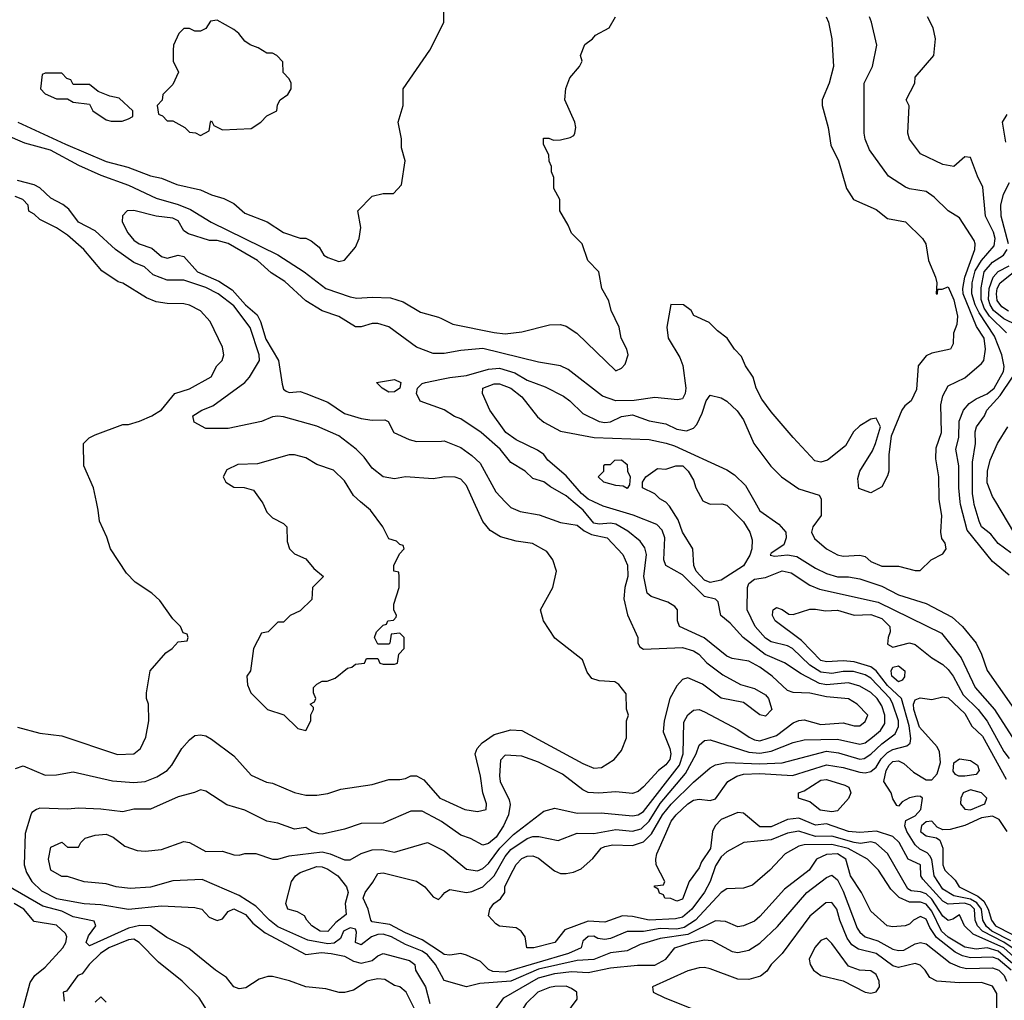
# Model space of a CAD drawing. Header units: inches. Extents: x 1793389 to 1900389, y 320802 to 470796.
# Tile 197 of 256: x 1828477 to 1832032, y 378201 to 381739. Entities that reach past the tile are written whole.
import ezdxf

# ---------------------------------------------------------------- set-up
doc = ezdxf.new("R2010")
doc.units = ezdxf.units.IN
doc.header["$MEASUREMENT"] = 0
for name, color, linetype in [('B8327', 7, 'Continuous'), ('B8328', 7, 'Continuous'), ('B8337', 7, 'Continuous'), ('B8338', 7, 'Continuous')]:
    doc.layers.add(name, color=color, linetype=linetype)

msp = doc.modelspace()

# ---------------------------------------------------------------- linework, layer by layer
at = {"layer": 'B8327', "color": 2}
for points, elevation in [([(1828470, 379186), (1828550, 379164.7), (1828630, 379154.8), (1828830, 379087.7), (1828889.3, 379090.7), (1828914, 379110), (1828933.2, 379150), (1828944, 379210), (1828942, 379270), (1828935.3, 379290), (1828935.3, 379310), (1828948.7, 379390), (1829005.6, 379454.4), (1829028, 379470), (1829050, 379494), (1829082, 379498), (1829086, 379510), (1829082, 379522), (1829067.3, 379527.3), (1829058, 379550), (1829030, 379578), (1828983.2, 379643.2), (1828954, 379670), (1828894, 379710), (1828862.5, 379742.5), (1828805.2, 379830), (1828792.5, 379872.5), (1828765.2, 379930), (1828761.2, 379970), (1828754.8, 380000)], 238), ([(1829352, 380000), (1829355.3, 379995.3), (1829370, 379962), (1829390, 379942), (1829430, 379922), (1829442, 379910), (1829443.6, 379856.4), (1829452, 379830), (1829470, 379812), (1829510, 379794), (1829539.6, 379759.6), (1829574, 379730), (1829534, 379690), (1829532.7, 379647.3), (1829490, 379606), (1829454, 379590), (1829430, 379566), (1829410, 379566), (1829374, 379530), (1829350, 379526), (1829322, 379470), (1829311.3, 379390), (1829298, 379370), (1829299.6, 379339.6), (1829312, 379310), (1829372, 379250), (1829430.7, 379230.7), (1829482, 379182), (1829510, 379174), (1829528, 379210), (1829528.4, 379231.6), (1829538, 379250), (1829538, 379258), (1829526, 379270), (1829542, 379278), (1829546, 379290), (1829538, 379310), (1829538, 379330), (1829550, 379342), (1829570, 379352), (1829587.3, 379352.7), (1829616.4, 379363.6), (1829660.4, 379399.6), (1829676.4, 379403.6), (1829690, 379414), (1829722, 379418), (1829730, 379434), (1829770, 379434), (1829778, 379418), (1829790, 379414), (1829830, 379414), (1829842, 379418), (1829846, 379450), (1829866, 379470), (1829866, 379510), (1829850, 379526), (1829818, 379522), (1829814, 379490), (1829810, 379486), (1829770, 379486), (1829758, 379510), (1829766, 379530), (1829790, 379554), (1829802, 379558), (1829806, 379570), (1829827.3, 379572.7), (1829836.4, 379583.6), (1829838, 379590), (1829828, 379610), (1829828, 379630), (1829848, 379690), (1829848, 379730), (1829846, 379746), (1829828, 379750), (1829828, 379770), (1829848.4, 379811.6), (1829866, 379830), (1829862, 379842), (1829850, 379846), (1829838, 379858), (1829810, 379866), (1829788.7, 379910), (1829744, 379970), (1829708.2, 380000)], 238), ([(1828462.5, 379037.5), (1828490, 379047.3), (1828570, 379013.4), (1828610, 379014), (1828670, 379024.9), (1828812.5, 378992.5), (1828890, 378986.4), (1828930, 378990.4), (1828972.7, 379007.3), (1829010, 379030.6), (1829027, 379050), (1829062.7, 379110), (1829090, 379141), (1829110, 379156), (1829130, 379158.8), (1829150, 379154.8), (1829170, 379142.8), (1829250, 379082.8), (1829313.7, 379013.7), (1829368.3, 378988.3), (1829390, 378984), (1829470, 378950.8), (1829510, 378941), (1829550, 378940.7), (1829590, 378947.3), (1829636.6, 378963.4), (1829750, 378979.3), (1829810, 378997.3), (1829850, 378998), (1829870, 379001), (1829890, 379011), (1829910, 379010.8), (1829936.7, 378996.7), (1829994.8, 378930), (1830000, 378927.7)], 234), ([(1830000, 378845.6), (1829990, 378852.7), (1829930, 378883.8), (1829890, 378883), (1829790, 378840.7), (1829710, 378838.8), (1829650, 378818.8), (1829570, 378801), (1829558, 378802), (1829532, 378810), (1829510, 378824.7), (1829470, 378818.8), (1829410, 378840.7), (1829370, 378847.3), (1829290, 378887.3), (1829225.8, 378905.8), (1829150, 378956), (1829130, 378961), (1829109.1, 378950.9), (1829050, 378934.8), (1828949.1, 378890.9), (1828890, 378890.8), (1828850, 378881), (1828770, 378890.7), (1828690, 378894), (1828650, 378890.6), (1828550, 378894), (1828538, 378890), (1828521.5, 378878.5), (1828517.2, 378870), (1828497.1, 378802.9), (1828493.6, 378690), (1828501.7, 378661.7), (1828520.7, 378630), (1828555.7, 378595.7), (1828610, 378568.8), (1828710, 378549.7), (1828770, 378546.6), (1828870.5, 378529.5), (1828990, 378541.6), (1829110, 378536), (1829135.3, 378530), (1829161.2, 378501.2), (1829190, 378489), (1829210, 378495.3), (1829230, 378522), (1829250, 378531.2), (1829292.7, 378510), (1829318.9, 378478.9), (1829364, 378444), (1829510, 378366.3), (1829566.5, 378373.5), (1829602, 378370), (1829650, 378359.7), (1829682, 378342), (1829710, 378335.3), (1829750, 378344.2), (1829770, 378360.9), (1829790, 378369.4), (1829884.5, 378344.5), (1829904, 378330), (1829906, 378310), (1829942.6, 378250), (1829958.3, 378190)], 230), ([(1830000, 378290.9), (1829979.1, 378330), (1829950, 378364.7), (1829930, 378378.4), (1829870, 378402.4), (1829819.5, 378430), (1829790, 378439.3), (1829770, 378438.2), (1829747.3, 378430), (1829710, 378400.9), (1829689.3, 378410), (1829693.4, 378446.6), (1829690, 378457.2), (1829670, 378462.4), (1829646, 378450), (1829635.6, 378424.4), (1829613.2, 378406.8), (1829590, 378405), (1829517.8, 378417.8), (1829410, 378466.4), (1829379.7, 378490), (1829330, 378541), (1829270, 378578.7), (1829136.6, 378636.6), (1829030, 378632.3), (1828949.4, 378609.4), (1828875.9, 378604.1), (1828826, 378610), (1828790, 378621.2), (1828710, 378629), (1828650, 378648), (1828630, 378648), (1828589.3, 378670), (1828582, 378710), (1828590, 378754), (1828630, 378771), (1828650, 378754), (1828690, 378754), (1828698, 378770), (1828714, 378786), (1828750, 378797.1), (1828790, 378800.5), (1828814.8, 378790), (1828857.3, 378757.3), (1828901.7, 378741.7), (1828930, 378739.3), (1828990, 378744.9), (1829070, 378774), (1829090, 378770.7), (1829150, 378738), (1829210, 378738.8), (1829250, 378726), (1829270, 378724.7), (1829290, 378731), (1829330, 378730.8), (1829390.4, 378710.4), (1829410, 378710.4), (1829450, 378722.3), (1829570, 378736.5), (1829598.8, 378730), (1829650, 378708), (1829670, 378707.3), (1829709.7, 378730.3), (1829750, 378744.4), (1829785.2, 378745.2), (1829830, 378736), (1829950, 378770.7), (1830000, 378745.7)], 226), ([(1830000, 378373.2), (1829930, 378419.2), (1829870, 378444.2), (1829814.1, 378474.1), (1829750, 378484.2), (1829745.4, 378490), (1829735.1, 378530), (1829716.9, 378570), (1829724.2, 378590), (1829752.9, 378627.1), (1829770, 378659.1), (1829790, 378660.4), (1829910, 378630.4), (1829940.7, 378610), (1829970, 378574), (1829990, 378564.9), (1830000, 378576.1)], 222), ([(1829933, 378110), (1829872.7, 378230), (1829850, 378249), (1829830, 378254), (1829795.9, 378275.9), (1829770, 378278.4), (1829746, 378274), (1829732, 378270), (1829682, 378238), (1829650, 378229.2), (1829630.7, 378229.3), (1829582.7, 378242.7), (1829510, 378249.4), (1829451.5, 378271.5), (1829390, 378286.6), (1829373.7, 378286.3), (1829342.5, 378277.5), (1829294.4, 378245.6), (1829270, 378242), (1829250, 378249), (1829223.7, 378283.7), (1829184, 378310), (1829087.8, 378387.8), (1829008.1, 378428.1), (1828949.7, 378469.7), (1828911, 378471), (1828870, 378461.2), (1828730, 378398), (1828718, 378410), (1828725.9, 378434.1), (1828752.3, 378470), (1828746, 378486), (1828670, 378502.6), (1828630, 378522.2), (1828560.9, 378540.9), (1828430, 378616.9)], 234), ([(1828470, 378094), (1828514.8, 378265.2), (1828532.7, 378290), (1828570, 378320.5), (1828633, 378390), (1828644.2, 378410), (1828647.3, 378430), (1828642.4, 378442.4), (1828610, 378471.5), (1828530, 378485.1), (1828491.8, 378530), (1828457.2, 378550)], 238), ([(1829158, 378158), (1829125.2, 378210), (1829064, 378270), (1828978.4, 378338.4), (1828909.3, 378410), (1828890, 378421.6), (1828870, 378419.7), (1828799.1, 378390), (1828768.7, 378370), (1828728.5, 378330), (1828703.4, 378296.6), (1828687.3, 378290), (1828646.4, 378233.6), (1828634, 378230), (1828638, 378198)], 238), ([(1828750, 378194), (1828770, 378214), (1828790, 378194)], 238)]:
    msp.add_lwpolyline(points, dxfattribs=dict(at, elevation=elevation))
at = {"layer": 'B8327', "color": 2, "elevation": 222}
msp.add_lwpolyline([(1829590, 378449.7), (1829562.7, 378450), (1829532.7, 378470), (1829514, 378490), (1829506, 378506), (1829480.2, 378520.2), (1829446, 378530), (1829438, 378550), (1829459.3, 378630), (1829473.2, 378650), (1829490, 378662), (1829550, 378683.8), (1829570, 378682.4), (1829590, 378673.7), (1829626, 378650), (1829657, 378610), (1829663.1, 378590), (1829652.7, 378550), (1829655.8, 378510), (1829618.2, 378481.8)], close=True, dxfattribs=at)
at = {"layer": 'B8328', "color": 2}
for points, elevation in [([(1828470.8, 381370), (1828642.8, 381290), (1828790, 381228.2), (1828867.3, 381207.3), (1828950, 381176.3), (1828990, 381167.7), (1829045.1, 381145.1), (1829130, 381124.9), (1829170, 381106.8), (1829214.4, 381094.4), (1829250, 381076), (1829290, 381041), (1829370.5, 381010.5), (1829430, 380971), (1829490, 380951), (1829510, 380951), (1829530, 380941), (1829558.5, 380918.5), (1829576, 380890), (1829590, 380880.7), (1829630, 380866.8), (1829650, 380871.3), (1829690, 380918), (1829702.7, 380950), (1829709.2, 380990), (1829698, 381050), (1829750, 381102), (1829790, 381112), (1829827.3, 381112.7), (1829856.4, 381143.6), (1829868.7, 381230), (1829856.4, 381276.4), (1829855.3, 381310), (1829844, 381370), (1829862, 381430), (1829862, 381490), (1829958, 381630), (1830000, 381712.9)], 238), ([(1828424.9, 381324.9), (1828494.9, 381294.9), (1828587.7, 381270), (1828690, 381214.9), (1828770, 381178), (1828870, 381142.8), (1828970, 381094.9), (1829050, 381072.9), (1829093.9, 381053.9), (1829169.2, 381009.2), (1829410, 380890.3), (1829504, 380830), (1829582.8, 380770), (1829670, 380739.3), (1829694.6, 380734.6), (1829750, 380738.4), (1829816, 380736), (1829861.4, 380721.4), (1829924.1, 380684.1), (1829990, 380666), (1830000, 380661)], 234), ([(1830000, 380087.7), (1829970, 380082.7), (1829870.6, 380089.4), (1829830, 380082.7), (1829790, 380089.3), (1829750, 380121.2), (1829721, 380161), (1829692.7, 380190), (1829630, 380238), (1829550, 380272.3), (1829430, 380306), (1829410, 380309.3), (1829390, 380306), (1829350, 380289.4), (1829230, 380264), (1829150, 380264), (1829107.5, 380287.5), (1829102.7, 380310), (1829135.3, 380330), (1829174.3, 380345.7), (1829289.7, 380430.3), (1829306.6, 380450), (1829342.7, 380510), (1829342, 380530), (1829310, 380629.2), (1829250, 380706.3), (1829194, 380750), (1829150, 380772.9), (1829070, 380799.6), (1829010, 380799.5), (1828959.3, 380819.3), (1828927.6, 380847.6), (1828890, 380863.6), (1828822.9, 380910), (1828750, 380978), (1828690, 381008.3), (1828655.2, 381055.2), (1828633, 381073), (1828590, 381095.1), (1828550, 381132.6), (1828530, 381143.1), (1828470, 381159.7)], 234), ([(1828754.8, 380000), (1828744, 380050), (1828708.7, 380130), (1828708, 380210), (1828728, 380230), (1828750, 380241), (1828850, 380278.8), (1828870, 380278.8), (1828910, 380290.7), (1828954, 380310), (1828990, 380331), (1829038, 380390), (1829090, 380406.8), (1829169.1, 380450.9), (1829189.3, 380490.7), (1829208.7, 380510), (1829214, 380530), (1829210, 380558), (1829165.2, 380650), (1829130, 380689), (1829090, 380709.2), (1829070, 380714.5), (1829010, 380715.1), (1828970, 380720.9), (1828935.6, 380735.6), (1828850, 380788.7), (1828833.2, 380793.2), (1828773.6, 380833.6), (1828708.7, 380910), (1828650, 380962), (1828610, 380988), (1828550, 381018), (1828530, 381038), (1828510, 381048), (1828508, 381070), (1828488.7, 381090), (1828461.3, 381101.3)], 238), ([(1830000, 380534.5), (1829970, 380534.9), (1829910, 380558), (1829810, 380630.7), (1829770, 380642.8), (1829750, 380642.8), (1829710, 380630.8), (1829690, 380630.7), (1829630, 380668), (1829568.9, 380688.9), (1829510, 380724.9), (1829434.2, 380794.2), (1829385.8, 380825.8), (1829335.5, 380870), (1829230, 380931.7), (1829190, 380942.4), (1829163, 380943), (1829086.8, 380966.8), (1829070, 380978), (1829050, 381013.4), (1829030, 381023), (1828970.4, 381030.4), (1828890, 381051), (1828866, 381050), (1828848.4, 381031.6), (1828848, 381010), (1828868, 380970), (1828890, 380944), (1828908.7, 380930), (1828955.1, 380915.1), (1828990, 380885.2), (1829010, 380879.3), (1829050, 380889.4), (1829070, 380885.2), (1829119.5, 380830), (1829196.3, 380796.3), (1829244.6, 380764.6), (1829292.6, 380710), (1829334.5, 380674.5), (1829346.8, 380650), (1829366.5, 380586.5), (1829412.1, 380510), (1829424.7, 380424.7), (1829430, 380406.6), (1829438.9, 380398.9), (1829450, 380394.3), (1829490, 380397.7), (1829510, 380391.1), (1829590, 380359.1), (1829650, 380318.3), (1829710, 380300.7), (1829750, 380294.5), (1829796, 380296), (1829808, 380290), (1829828, 380250), (1829884.1, 380224.1), (1829910, 380217.2), (1830000, 380219.1)], 230), ([(1830000, 380334.9), (1829922.9, 380362.9), (1829909.6, 380390), (1829913.3, 380410), (1829930, 380426.7), (1829942, 380430), (1830000, 380441.8)], 226), ([(1829708.2, 380000), (1829682, 380022), (1829650, 380075.3), (1829610, 380114), (1829550, 380134), (1829510, 380159), (1829470, 380169), (1829450, 380169), (1829336.4, 380136.4), (1829265.4, 380134.6), (1829225.4, 380114.6), (1829212, 380090), (1829222, 380070), (1829250, 380052), (1829288.4, 380051.6), (1829322, 380042), (1829352, 380000)], 238)]:
    msp.add_lwpolyline(points, dxfattribs=dict(at, elevation=elevation))
for points, elevation in [([(1829190, 381738), (1829166, 381734), (1829150, 381708), (1829130, 381698), (1829110, 381698), (1829090, 381708), (1829070, 381708), (1829052, 381690), (1829032.7, 381647.3), (1829032, 381630), (1829032, 381590), (1829051.3, 381550), (1829030, 381506), (1828994, 381470), (1828991.6, 381448.4), (1828974, 381430), (1828978, 381398), (1828992.7, 381392.7), (1829010, 381374), (1829030, 381374), (1829074, 381350), (1829090, 381334), (1829111.6, 381331.6), (1829130, 381322), (1829162, 381338), (1829166, 381370), (1829170, 381374), (1829178, 381358), (1829210, 381342), (1829313.2, 381346.8), (1829348, 381370), (1829370, 381392), (1829406, 381410), (1829408.4, 381431.6), (1829418, 381450), (1829446, 381470), (1829458, 381490), (1829458, 381510), (1829450, 381526), (1829428.4, 381548.4), (1829427.3, 381587.3), (1829406, 381610), (1829390, 381618), (1829370, 381618), (1829338, 381638), (1829309.1, 381649.1), (1829290, 381662), (1829268.7, 381690), (1829250, 381704)], 242), ([(1828630, 381546), (1828570, 381546), (1828558, 381542), (1828552, 381490), (1828570, 381472), (1828610, 381454), (1828650, 381454), (1828670, 381442), (1828730, 381434), (1828742, 381410), (1828790, 381378), (1828807.3, 381372.7), (1828847.3, 381372.7), (1828870, 381382), (1828886, 381390), (1828886, 381410), (1828836.4, 381456.4), (1828803.1, 381463.1), (1828760.4, 381480.4), (1828730, 381506), (1828670, 381506), (1828662, 381522), (1828647.3, 381527.3)], 242), ([(1829810, 380395.3), (1829786, 380410), (1829766, 380430), (1829830, 380440.7), (1829853.4, 380430), (1829850, 380409.4), (1829830, 380396)], 226)]:
    msp.add_lwpolyline(points, close=True, dxfattribs=dict(at, elevation=elevation))
at = {"layer": 'B8337', "color": 2}
for points, elevation in [([(1830230.4, 380000), (1830250, 379979.3), (1830284.8, 379964.8), (1830353.1, 379953.1), (1830430, 379924.5), (1830490, 379915.1), (1830515.5, 379895.5), (1830542.2, 379882.2), (1830598, 379870), (1830654.5, 379810), (1830671.3, 379771.3), (1830672.8, 379730), (1830661.6, 379690), (1830658.4, 379650), (1830671.6, 379591.6), (1830709.2, 379510), (1830709.2, 379490), (1830716, 379476), (1830730, 379467.6), (1830870, 379473.6), (1830910, 379461.6), (1830929.3, 379450), (1830958.6, 379418.6), (1831015.6, 379375.6), (1831080.1, 379340.1), (1831130, 379326), (1831170, 379302.7), (1831180.9, 379290), (1831192.3, 379250), (1831170, 379226.8), (1831150, 379231), (1831090, 379276), (1831010, 379290.7), (1830942, 379342), (1830890, 379364), (1830870, 379358.8), (1830850, 379336), (1830824.2, 379290), (1830803.6, 379210), (1830800.7, 379170), (1830824.7, 379110), (1830827.8, 379090), (1830824.2, 379070), (1830810, 379050.5), (1830783.7, 379030), (1830730, 378970.7), (1830710, 378954), (1830690, 378947.7), (1830630, 378952.7), (1830568.3, 378948.3), (1830530, 378950.5), (1830510, 378960.7), (1830436.7, 379016.7), (1830350, 379060.5), (1830290, 379082), (1830230, 379086), (1830212.9, 379067.1), (1830209.5, 379010.5), (1830212.3, 378990), (1830244.9, 378924.9), (1830247.8, 378907.8), (1830242, 378870), (1830223.6, 378830), (1830197.6, 378790), (1830170, 378766.4), (1830150, 378760.7), (1830105.2, 378785.2), (1830070, 378796.3), (1830000, 378845.6)], 230), ([(1830000, 378745.7), (1830010, 378740.7), (1830090, 378674), (1830130, 378668.4), (1830150, 378676.4), (1830170, 378694.4), (1830210.8, 378750), (1830260.8, 378799.2), (1830370, 378884), (1830410, 378894), (1830490, 378875.8), (1830577, 378877), (1830690, 378867.2), (1830710, 378870.3), (1830730, 378882.6), (1830859.3, 379050), (1830872.8, 379090), (1830875.3, 379204.7), (1830890, 379231), (1830910, 379247.3), (1830930, 379250.5), (1830950, 379242.4), (1831070, 379178), (1831110.6, 379150), (1831130, 379140.3), (1831150, 379137.4), (1831210, 379156.5), (1831270, 379201.6), (1831290, 379210.6), (1831310, 379213), (1831370, 379196.4), (1831450, 379202.4), (1831490, 379190.8), (1831510, 379191), (1831530, 379206.8), (1831539.3, 379230), (1831501.2, 379270), (1831470, 379289.3), (1831390, 379295.6), (1831330, 379309.6), (1831270, 379311.8), (1831250, 379318.4), (1831194.5, 379370), (1831150, 379403), (1831110, 379424.2), (1831050, 379434), (1831030, 379442.9), (1830948.6, 379508.6), (1830859, 379550), (1830852.3, 379570), (1830852.3, 379610), (1830842.5, 379622.5), (1830818, 379638), (1830757.5, 379657.5), (1830742.7, 379670), (1830731.3, 379730), (1830740.5, 379810), (1830734, 379834), (1830717.7, 379857.7), (1830673.4, 379893.4), (1830630, 379918.9), (1830610, 379923.1), (1830570, 379919.2), (1830550, 379923.1), (1830511.3, 379970), (1830475.7, 380000)], 226), ([(1830000, 378927.7), (1830084.7, 378890), (1830130, 378882), (1830162, 378890), (1830162.7, 378910), (1830149.6, 378949.6), (1830141.1, 379010), (1830122.4, 379090), (1830129.6, 379110), (1830147.6, 379130), (1830190, 379159.6), (1830250, 379177.4), (1830290, 379174.4), (1830510, 379055.5), (1830550, 379039.1), (1830578.4, 379041.6), (1830624, 379070), (1830650, 379102), (1830668.4, 379148.4), (1830668.7, 379210), (1830675.3, 379230), (1830668.4, 379251.6), (1830667.3, 379307.3), (1830640.4, 379340.4), (1830626, 379350), (1830570, 379354), (1830542.7, 379362.7), (1830525.6, 379385.6), (1830509.1, 379429.1), (1830410, 379508), (1830368.7, 379570), (1830358, 379610), (1830402, 379690), (1830415.3, 379750), (1830402, 379790), (1830380.2, 379820.2), (1830329.3, 379849.3), (1830270, 379858), (1830213.8, 379873.8), (1830175.9, 379895.9), (1830150, 379929), (1830117.2, 380000)], 234), ([(1830000, 378576.1), (1830012.3, 378590), (1830030, 378601.3), (1830090, 378590.4), (1830110, 378593.7), (1830150, 378610.3), (1830190, 378650.3), (1830230, 378719.5), (1830250, 378744.9), (1830310, 378784.9), (1830330, 378791.6), (1830351.8, 378791.8), (1830422, 378778), (1830490, 378803.8), (1830550, 378803.1), (1830630, 378816.9), (1830690, 378811.6), (1830720.7, 378819.3), (1830750, 378847.4), (1830789.4, 378910.6), (1830881, 379018.9), (1830919.7, 379090), (1830930, 379121), (1830950, 379138.8), (1830970, 379140.5), (1831110, 379096.9), (1831150, 379092.3), (1831190, 379099.6), (1831270, 379131.8), (1831310, 379141.1), (1831430, 379142.8), (1831510, 379124.9), (1831530, 379130.3), (1831556.3, 379150), (1831585.2, 379174.8), (1831600.7, 379199.3), (1831600.9, 379230), (1831590, 379263.7), (1831572.8, 379290), (1831550, 379311.1), (1831510, 379334), (1831470, 379346), (1831390, 379338.8), (1831364.6, 379344.6), (1831298.8, 379378.8), (1831238.2, 379418.2), (1831169, 379449), (1831089.8, 379509.8), (1831042, 379562), (1831009.2, 379590), (1830998.6, 379638.6), (1830990, 379648.7), (1830950, 379658.4), (1830870, 379736.2), (1830809.7, 379769.6), (1830802.9, 379790), (1830806.3, 379870), (1830796.8, 379896.8), (1830777.5, 379917.5), (1830691.7, 379951.7), (1830583.8, 379983.8), (1830550.2, 380000)], 222), ([(1830950.9, 380000), (1830970, 379991.5), (1831012.1, 379992.1), (1831030, 379987.3), (1831090, 379928), (1831114, 379890), (1831122, 379862), (1831120.2, 379830), (1831113.2, 379806.8), (1831090.9, 379769.1), (1831010, 379717.2), (1830970, 379708.6), (1830950, 379716.9), (1830919.1, 379750), (1830911.2, 379770), (1830907.8, 379830), (1830869.8, 379889.7), (1830854.3, 379934.3), (1830823.6, 379983.6), (1830810, 379999), (1830808, 380000)], 218), ([(1831131.4, 380000), (1831150, 379967.3), (1831218.7, 379918.7), (1831243.7, 379890), (1831244.2, 379870), (1831235.6, 379844.4), (1831190, 379814), (1831187.1, 379807.1), (1831203.4, 379803.4), (1831250, 379808.7), (1831282.9, 379802.9), (1831350, 379760.4), (1831390, 379741.3), (1831430, 379728.8), (1831470, 379728.5), (1831510, 379721.3), (1831590, 379694.9), (1831650, 379663.7), (1831750, 379632.2), (1831843.4, 379583.4), (1831881.3, 379550), (1831930.2, 379490.2), (1831950.4, 379450), (1831970, 379390.8), (1832098, 379210)], 222), ([(1831371.1, 380000), (1831371.3, 379950), (1831340.7, 379910), (1831336.3, 379890), (1831347.4, 379867.4), (1831390.3, 379830.3), (1831430, 379808), (1831450, 379803), (1831510, 379807.7), (1831530, 379802.8), (1831550, 379784.9), (1831590, 379767.7), (1831650, 379767.3), (1831710, 379751.3), (1831728.4, 379751.6), (1831768, 379790), (1831810, 379812), (1831822, 379830), (1831819, 379850), (1831806.8, 379866.8), (1831802.7, 379890), (1831806.6, 379950), (1831798.6, 380000)], 226), ([(1832050, 379735.1), (1831990, 379784.5), (1831897.8, 379897.8), (1831874.5, 379990), (1831873.4, 380000)], 222), ([(1832055.5, 379815.5), (1832010, 379849.6), (1831983.1, 379883.1), (1831950, 379909.6), (1831941.7, 379930), (1831923.5, 379990), (1831921.8, 380000)], 218), ([(1832067, 379890), (1832001.3, 380000)], 214), ([(1832114.5, 378314.5), (1832030, 378389.9), (1831919.4, 378439.4), (1831889, 378470), (1831870, 378509), (1831846.2, 378493.8), (1831830, 378489.2), (1831810, 378504.2), (1831770, 378565.8), (1831750, 378585.3), (1831730, 378592.5), (1831696.1, 378596.1), (1831683.6, 378603.6), (1831610.8, 378730.8), (1831568.4, 378768.4), (1831550, 378773.1), (1831513, 378767), (1831490.2, 378769.8), (1831410, 378792.7), (1831350, 378791.7), (1831290, 378811.8), (1831250, 378803.9), (1831190, 378780.4), (1831092, 378770), (1831030, 378736.2), (1831010, 378718.4), (1830990, 378686), (1830970.3, 378630), (1830950, 378591.6), (1830904, 378530), (1830870, 378501.5), (1830845.2, 378494.8), (1830750, 378489.8), (1830690, 378503.5), (1830653.7, 378506.3), (1830590, 378482.6), (1830530, 378486.2), (1830445.3, 378454.7), (1830410, 378409.6), (1830334, 378390), (1830308, 378390), (1830302, 378430), (1830288, 378450), (1830270, 378462), (1830210, 378468), (1830196.4, 378476.4), (1830170, 378506), (1830175.3, 378530), (1830189, 378550), (1830213.2, 378566.8), (1830229, 378590), (1830229.5, 378610), (1830247.6, 378650), (1830270, 378690.7), (1830290, 378712.7), (1830310, 378720.5), (1830330, 378722), (1830350, 378714), (1830408.2, 378668.2), (1830430, 378659.1), (1830450, 378659.1), (1830476.6, 378663.4), (1830504.8, 378675.2), (1830547.2, 378712.8), (1830577.2, 378750), (1830590, 378756.4), (1830618.3, 378761.7), (1830690, 378759.6), (1830730, 378772.8), (1830758.8, 378801.2), (1830797.8, 378870), (1830830, 378909), (1830910, 378988.5), (1830970, 379039.3), (1830989.7, 379050.3), (1831030, 379058.7), (1831150, 379054.5), (1831230, 379058.3), (1831390, 379099.6), (1831433.8, 379093.8), (1831510, 379071.6), (1831526.1, 379073.9), (1831550, 379088.7), (1831590, 379126.5), (1831637.8, 379162.2), (1831650.7, 379189.3), (1831649.8, 379210), (1831629.8, 379270), (1831620.3, 379290), (1831550, 379363.9), (1831530, 379374.8), (1831487.2, 379387.2), (1831450, 379387.8), (1831410, 379379.8), (1831370, 379384.8), (1831330, 379409.7), (1831267.3, 379470), (1831250, 379480.4), (1831190, 379494.7), (1831170, 379508), (1831133, 379550), (1831104.2, 379610), (1831105, 379690), (1831110, 379704.9), (1831130, 379720.2), (1831170, 379726.3), (1831230, 379750.3), (1831263, 379743), (1831330, 379698.4), (1831364.4, 379684.4), (1831577.2, 379637.2), (1831805.5, 379525.5), (1831876.5, 379436.5), (1831926.4, 379330), (1831996.5, 379250), (1832070, 379135.5)], 218), ([(1832060.9, 378390), (1832030.6, 378410.6), (1831953.2, 378450), (1831935, 378470), (1831926.6, 378490), (1831924.2, 378530), (1831910, 378544.2), (1831889, 378551), (1831830, 378547.7), (1831810, 378558.2), (1831738, 378638), (1831731.3, 378650), (1831729.2, 378690), (1831685.1, 378710), (1831652.8, 378770), (1831630, 378792.6), (1831570.7, 378810.7), (1831510, 378806), (1831470, 378809.8), (1831390, 378837.8), (1831350, 378833.3), (1831290, 378858), (1831250, 378852.8), (1831190, 378827.1), (1831150, 378827.1), (1831090, 378876), (1831070, 378879), (1831010, 378853.3), (1830988.8, 378830), (1830978.9, 378810), (1830971.1, 378748.9), (1830939, 378701), (1830930, 378679), (1830894, 378630), (1830870, 378566), (1830850, 378559), (1830828.4, 378568.4), (1830806, 378570), (1830802, 378582), (1830787.3, 378587.3), (1830782, 378602), (1830768, 378610), (1830770, 378614), (1830802, 378618), (1830806, 378630), (1830775.3, 378690), (1830774, 378710), (1830777.2, 378730), (1830810, 378802.8), (1830830, 378846.8), (1830848, 378870), (1830890, 378910.3), (1830910, 378923.1), (1830930, 378926.4), (1830970, 378921.6), (1830990, 378927.7), (1831034.5, 378990), (1831066.6, 379010), (1831090, 379016.9), (1831150, 379018.8), (1831267.6, 379012.4), (1831390, 379050.3), (1831450, 379041.5), (1831510, 379024), (1831530, 379021.7), (1831550, 379026), (1831570, 379042), (1831587.4, 379072.6), (1831610, 379094.7), (1831630, 379106), (1831680.7, 379119.3), (1831691.7, 379128.3), (1831694.7, 379145.3), (1831688.8, 379191.2), (1831660.9, 379290), (1831610, 379337.4), (1831570, 379389.8), (1831550, 379404.8), (1831490, 379422), (1831450, 379426), (1831390, 379422.7), (1831370, 379427.6), (1831299.4, 379499.4), (1831205.2, 379570), (1831195.3, 379590), (1831196.4, 379603.6), (1831198, 379610), (1831210, 379618), (1831230, 379611.3), (1831254.4, 379594.4), (1831270, 379593.4), (1831330, 379612.7), (1831350, 379612.7), (1831386.6, 379606.6), (1831430, 379608.4), (1831490, 379590.5), (1831550, 379593.1), (1831590, 379578.9), (1831618.7, 379550), (1831620.3, 379530), (1831612.4, 379510), (1831610, 379486), (1831630, 379474.9), (1831690, 379490.5), (1831710, 379484.9), (1831770, 379437.3), (1831810, 379413), (1831830, 379394.9), (1831847, 379370), (1831883.1, 379303.1), (1831937.4, 379250), (1831970, 379208.4), (1832030, 379098.4), (1832050, 379074)], 214), ([(1832055.8, 378415.8), (1831987.2, 378450), (1831967.3, 378467.3), (1831954.7, 378490), (1831949.3, 378530), (1831932.6, 378552.6), (1831910, 378566.4), (1831850, 378577.7), (1831810, 378602), (1831779.3, 378650), (1831770, 378709.2), (1831762.8, 378722.8), (1831753.6, 378733.6), (1831726.8, 378746.8), (1831710, 378762.4), (1831679.8, 378810), (1831673, 378830), (1831677.2, 378850), (1831710, 378866.7), (1831731.1, 378890), (1831737.2, 378930), (1831730, 378936), (1831717, 378937), (1831690, 378931.8), (1831663.1, 378916.9), (1831650, 378902), (1831644, 378904), (1831630, 378928), (1831623.5, 378950), (1831597.6, 378990), (1831605.8, 379030), (1831616.9, 379050), (1831630, 379062.3), (1831650, 379064.6), (1831670, 379055.3), (1831703.9, 379023.9), (1831750, 378997.1), (1831770, 378996.3), (1831790, 379018), (1831801.3, 379058.7), (1831797.7, 379097.7), (1831790, 379115.1), (1831726.5, 379186.5), (1831705.3, 379250), (1831704.5, 379270), (1831710, 379284.9), (1831728.1, 379291.9), (1831770, 379285.8), (1831810, 379296.5), (1831830, 379292.2), (1831890, 379235.8), (1831915.3, 379190), (1831953.6, 379153.7), (1832038.9, 378998.9)], 210), ([(1832042, 378810), (1832013.4, 378853.4), (1831990, 378865.5), (1831950, 378859), (1831890, 378831.8), (1831836.8, 378816.8), (1831810, 378816.3), (1831790, 378826), (1831770, 378847.3), (1831750, 378844.9), (1831732.7, 378830), (1831729.7, 378810), (1831750, 378794.5), (1831787.7, 378787.7), (1831798.9, 378778.9), (1831809.7, 378749.7), (1831809.8, 378690), (1831817.6, 378670), (1831854.5, 378634.5), (1831869.6, 378610), (1831936.7, 378576.7), (1831958.2, 378558.2), (1831974.4, 378530), (1831985.5, 378490), (1832000.4, 378470), (1832059.6, 378439.6)], 206), ([(1832089.8, 378310), (1832010, 378377.9), (1831970, 378390.5), (1831930, 378386), (1831890, 378392.2), (1831828.9, 378428.9), (1831805, 378450), (1831770, 378522.2), (1831750, 378547.7), (1831730, 378554.8), (1831690, 378554.8), (1831652.2, 378572.2), (1831622, 378602), (1831578.4, 378670), (1831538.4, 378710), (1831468.2, 378748.2), (1831410, 378762.7), (1831310, 378761.7), (1831290, 378757.6), (1831241, 378730), (1831186, 378670), (1831123.4, 378616.6), (1831090, 378605.2), (1831030, 378602.7), (1831010, 378589.4), (1830917.7, 378490), (1830876.1, 378463.9), (1830850, 378457.5), (1830790, 378459.8), (1830730, 378449.8), (1830670.3, 378449.7), (1830610, 378423.5), (1830590, 378420.5), (1830564.1, 378424.1), (1830550, 378432), (1830530, 378431.8), (1830510, 378414), (1830504, 378390), (1830459.1, 378370), (1830230, 378302.8), (1830185.2, 378305.2), (1830170, 378312.4), (1830141, 378341), (1830090, 378364.4), (1830070, 378369.8), (1830030, 378363.5), (1830010, 378366.6), (1830000, 378373.2)], 222), ([(1832056.8, 378310), (1832010, 378349), (1831990, 378356.8), (1831910, 378354.5), (1831881.6, 378361.7), (1831855.1, 378375.1), (1831787.6, 378427.6), (1831763.3, 378463.3), (1831750, 378493.6), (1831730, 378502.9), (1831704.7, 378490), (1831690, 378475.3), (1831674, 378470), (1831630, 378466), (1831608.7, 378470), (1831550, 378522.7), (1831517, 378590), (1831477.4, 378650), (1831459.7, 378710), (1831430, 378729.7), (1831390, 378726.9), (1831354, 378710), (1831327.7, 378670), (1831238.6, 378601.4), (1831150, 378503.7), (1831130, 378486.6), (1831090, 378469.4), (1831070, 378466), (1831025.6, 378485.6), (1830990, 378488), (1830890, 378438.7), (1830790, 378424.2), (1830718, 378402), (1830670, 378378.9), (1830610, 378372), (1830550, 378347.7), (1830490, 378344.6), (1830350, 378313.5), (1830250, 378269.8), (1830138.5, 378261.5), (1830090, 378249.4), (1830010, 378272.3), (1830000, 378290.9)], 226), ([(1830170, 378133.2), (1830224.9, 378210), (1830350, 378282.5), (1830410, 378297.3), (1830470, 378304.8), (1830530, 378301), (1830610, 378318.7), (1830707.5, 378327.5), (1830770, 378327.3), (1830810.3, 378349.7), (1830842.8, 378390), (1830902.8, 378410), (1830950, 378419.7), (1830976.2, 378416.2), (1831050, 378377.6), (1831070, 378373.6), (1831110, 378381.6), (1831150, 378407), (1831212.8, 378467.2), (1831319.3, 378590), (1831390, 378644.5), (1831410, 378652), (1831430, 378635.1), (1831450, 378595.1), (1831501.4, 378461.4), (1831510, 378447.3), (1831529.8, 378429.8), (1831575.2, 378415.2), (1831630, 378385.7), (1831650, 378380.5), (1831670, 378382.4), (1831710, 378404.2), (1831730, 378409.6), (1831750, 378404.2), (1831836.6, 378336.6), (1831870, 378321.3), (1831896, 378316), (1831990, 378317.6), (1832012.6, 378310), (1832031.9, 378290), (1832039.8, 378270)], 230), ([(1832005.1, 378170), (1832005.4, 378225.4), (1831990, 378252), (1831950, 378265.1), (1831870, 378263.5), (1831788, 378270), (1831763.3, 378283.3), (1831747, 378310), (1831728.3, 378328.3), (1831710, 378334.3), (1831650, 378319.7), (1831641.7, 378321.7), (1831630, 378325.6), (1831569.8, 378369.8), (1831505.5, 378385.5), (1831481.5, 378401.5), (1831464.8, 378424.8), (1831438, 378490), (1831427.8, 378530), (1831410, 378554), (1831387.7, 378552.3), (1831330, 378504.5), (1831230.5, 378370), (1831190.8, 378330), (1831174.4, 378305.6), (1831152.4, 378287.6), (1831110, 378276.2), (1831070, 378277.6), (1830970, 378314.5), (1830950, 378319.5), (1830930, 378318.4), (1830890, 378307.6), (1830762, 378250), (1830764.7, 378230), (1830806, 378210), (1830930, 378160.4)], 234)]:
    msp.add_lwpolyline(points, dxfattribs=dict(at, elevation=elevation))
for points, elevation in [([(1831650, 379349.7), (1831625.7, 379370), (1831623.6, 379390), (1831630, 379402.8), (1831650, 379407.3), (1831673, 379390), (1831672.2, 379367.8), (1831663.4, 379356.6)], 210), ([(1831890, 379009.7), (1831868, 379010), (1831856, 379016), (1831848, 379028), (1831850, 379058), (1831870, 379072), (1831910, 379066), (1831934.8, 379050), (1831941, 379030), (1831930, 379015.3)], 206), ([(1831410, 378881.6), (1831367.5, 378887.5), (1831330, 378917), (1831288.7, 378930), (1831289, 378950), (1831310, 378956.3), (1831370, 378994.9), (1831390, 378998), (1831456.7, 378976.7), (1831470.8, 378970), (1831478, 378950), (1831470, 378928.7), (1831430, 378885.2)], 210), ([(1831910, 378960.4), (1831883.1, 378950), (1831875.3, 378930), (1831874.4, 378910), (1831890, 378890.5), (1831910, 378888), (1831962.4, 378910), (1831969.6, 378930), (1831949.4, 378950)], 210), ([(1831390, 378425.2), (1831370, 378417.2), (1831348.7, 378391.3), (1831327.3, 378350), (1831330.7, 378330), (1831342.8, 378310), (1831370, 378290.7), (1831450, 378271.3), (1831530, 378230.8), (1831550, 378227.3), (1831570, 378231.3), (1831581.2, 378250), (1831580.9, 378270), (1831570, 378294.5), (1831550, 378307), (1831509.3, 378309.3), (1831470, 378324), (1831410, 378406)], 238), ([(1830450, 378251.5), (1830410, 378251.2), (1830390, 378247.6), (1830348, 378230), (1830305.5, 378190), (1830243, 378090), (1830225.5, 378050), (1830224, 378030), (1830230.8, 378010), (1830288, 377948), (1830310, 377946.8), (1830330, 377966.8), (1830362.2, 378037.8), (1830396.9, 378090), (1830449.6, 378150), (1830490, 378204.7), (1830488.7, 378230), (1830470, 378244)], 234)]:
    msp.add_lwpolyline(points, close=True, dxfattribs=dict(at, elevation=elevation))
at = {"layer": 'B8338', "color": 2}
for points, elevation in [([(1830000, 381712.9), (1830008.7, 381730), (1830008, 381810), (1830048.4, 381831.6), (1830058, 381850), (1830048.7, 381890), (1830018.6, 381958.6), (1830000, 381984.2)], 238), ([(1831389.2, 381750), (1831397.2, 381730), (1831409.1, 381670.9), (1831416, 381570), (1831399.3, 381510), (1831374, 381450), (1831374, 381430), (1831396, 381350), (1831406.3, 381286.3), (1831433.2, 381230), (1831462, 381130), (1831488, 381090), (1831570, 381054), (1831610, 381022), (1831675.3, 381010), (1831737.2, 380950), (1831749.3, 380930), (1831758, 380870), (1831784, 380810), (1831788.7, 380790), (1831786, 380750), (1831791.3, 380750), (1831792.7, 380767.3), (1831807.3, 380767.3), (1831830, 380775.3), (1831850, 380728.7), (1831863.7, 380670), (1831860.2, 380639.8), (1831848.4, 380608.4), (1831848, 380570), (1831838, 380550), (1831770, 380536), (1831750, 380526), (1831721.2, 380490), (1831715.1, 380404.9), (1831695.5, 380364.5), (1831673.6, 380346.4), (1831662, 380330), (1831623.1, 380236.9), (1831615.3, 380170), (1831615.3, 380110), (1831610, 380094), (1831590, 380054), (1831550, 380032), (1831507.3, 380047.3), (1831503.5, 380083.5), (1831511, 380110), (1831556.8, 380183.2), (1831566.8, 380210), (1831584.7, 380270), (1831570, 380302), (1831550, 380298), (1831510, 380273.4), (1831488.3, 380251.7), (1831458.6, 380201.4), (1831394, 380150), (1831370, 380142.8), (1831347.9, 380147.9), (1831270, 380231.3), (1831190, 380324.7), (1831157.3, 380370), (1831136.3, 380410), (1831126, 380450), (1831098, 380490), (1831083.5, 380523.5), (1831058, 380550), (1831032, 380590), (1830996.8, 380616.8), (1830967.1, 380647.1), (1830911.6, 380671.6), (1830902, 380690), (1830874, 380710), (1830828.7, 380711.3), (1830814, 380630), (1830819, 380590), (1830860.2, 380520.2), (1830871.7, 380491.7), (1830882, 380410), (1830879.5, 380390), (1830870, 380371), (1830852.5, 380367.5), (1830770, 380376.3), (1830695.3, 380364.7), (1830630, 380364.5), (1830581.2, 380381.2), (1830457.5, 380477.5), (1830430, 380490.8), (1830350, 380503), (1830150, 380552.4), (1830070, 380545.5), (1830010, 380534.4), (1830000, 380534.5)], 230), ([(1830000, 380661), (1830040.8, 380640.8), (1830190, 380610.5), (1830230, 380606), (1830290, 380612.7), (1830390, 380638), (1830430, 380639.1), (1830450, 380634), (1830488.6, 380608.6), (1830630, 380472), (1830650, 380482), (1830663.1, 380496.9), (1830674, 380530), (1830669, 380550), (1830649, 380590), (1830641.2, 380630), (1830613.2, 380690), (1830604.7, 380724.7), (1830579, 380770), (1830568.7, 380830), (1830528.7, 380870), (1830508, 380930), (1830469.1, 380969.1), (1830458, 380998), (1830428, 381050), (1830428, 381090), (1830406, 381130), (1830406, 381170), (1830398, 381190), (1830398, 381210), (1830388.4, 381228.4), (1830388, 381250), (1830368, 381290), (1830368, 381312), (1830388, 381312), (1830404.7, 381304.7), (1830430, 381306), (1830465.2, 381314.8), (1830478, 381322), (1830482, 381330), (1830485.2, 381350), (1830481.2, 381370), (1830446, 381450), (1830449.3, 381490.7), (1830464, 381530), (1830498, 381570), (1830508, 381590), (1830502, 381610), (1830518, 381650), (1830546, 381670), (1830556.4, 381683.6), (1830606, 381710), (1830628, 381750)], 234), ([(1831798.6, 380000), (1831797, 380010), (1831796.2, 380090), (1831785.4, 380154.6), (1831785.6, 380194.4), (1831805.2, 380250), (1831803.6, 380350), (1831810, 380382), (1831830, 380418.8), (1831890, 380447.3), (1831950, 380498.8), (1831958, 380510), (1831964.7, 380550), (1831959.2, 380590), (1831932, 380632), (1831884.2, 380750), (1831882.9, 380770), (1831889.9, 380810.1), (1831925.6, 380910), (1831927, 380930), (1831922.9, 380942.9), (1831870, 381024), (1831830, 381049.3), (1831779.1, 381099.1), (1831750, 381119.3), (1831690, 381129.2), (1831675.5, 381135.5), (1831614.5, 381174.5), (1831546, 381270), (1831530, 381308), (1831526.6, 381330), (1831526, 381510), (1831556, 381570), (1831572.1, 381647.9), (1831553.2, 381730), (1831545.2, 381750)], 226), ([(1831873.4, 380000), (1831868, 380050), (1831868, 380130), (1831857.4, 380190), (1831868.5, 380231.5), (1831869.8, 380290.2), (1831884.7, 380330), (1831905.2, 380354.8), (1831930, 380371.8), (1831970, 380389.1), (1831996.1, 380410), (1832029.7, 380470), (1832031.7, 380488.3), (1832022.7, 380530), (1831996.9, 380596.9), (1831941.7, 380681.7), (1831927.2, 380710), (1831915, 380750), (1831916.5, 380790), (1831926.9, 380833.1), (1831949.3, 380870.7), (1831996.1, 380923.9), (1831999.2, 380950), (1831993, 380973), (1831964.2, 381030), (1831954.8, 381134.8), (1831934.8, 381174.8), (1831910, 381242), (1831890, 381244), (1831850.4, 381209.6), (1831810, 381217.2), (1831730, 381255.3), (1831690, 381308), (1831684, 381330), (1831688.4, 381428.4), (1831678, 381450), (1831708.7, 381510), (1831710, 381532), (1831778, 381610), (1831784, 381670), (1831775.3, 381710), (1831755.3, 381750)], 222), ([(1832037.7, 381297.7), (1832026, 381370), (1832042.6, 381397.4)], 218), ([(1832047.1, 380930), (1832020.9, 381030), (1832019.8, 381070), (1832029.8, 381110.2), (1832051.3, 381151.3)], 218), ([(1832040.5, 380610), (1831978.2, 380670), (1831958.9, 380698.9), (1831948.5, 380730), (1831948.3, 380771.7), (1831959.8, 380830), (1831990, 380864), (1832029.8, 380890.2), (1832042, 380910)], 218), ([(1832077.6, 380637.6), (1832030, 380660.2), (1831992.7, 380690), (1831980.6, 380710), (1831975.4, 380730), (1831977, 380770), (1831991.9, 380810), (1832010, 380830.2), (1832050, 380851.3)], 214), ([(1832047.4, 380687.4), (1832022.7, 380702.7), (1832006.5, 380726.5), (1832003.7, 380750), (1832006.8, 380770), (1832017.8, 380790), (1832070, 380832.4)], 210), ([(1830000, 380441.8), (1830030, 380447.9), (1830090, 380454.9), (1830170, 380478.5), (1830210, 380481.8), (1830265.2, 380465.2), (1830310, 380438.7), (1830374.1, 380414.1), (1830440.7, 380380.7), (1830464.2, 380364.2), (1830510, 380318.4), (1830569.1, 380289.1), (1830590, 380285.7), (1830610, 380288.5), (1830650, 380307.7), (1830690, 380313.1), (1830750, 380292), (1830810, 380280.5), (1830850, 380262), (1830884.2, 380255.8), (1830910, 380264.9), (1830921.7, 380278.3), (1830941, 380319), (1830955.5, 380364.5), (1830970, 380384.7), (1831010, 380374.8), (1831030, 380362.8), (1831068.3, 380328.3), (1831090, 380296), (1831127.7, 380210), (1831188.9, 380128.9), (1831227.7, 380090), (1831290, 380046.7), (1831363.5, 380023.5), (1831371, 380010), (1831371.1, 380000)], 226), ([(1831921.8, 380000), (1831916.8, 380030), (1831917.3, 380142.8), (1831927.8, 380210), (1831927.2, 380252.8), (1831932, 380270), (1831960.9, 380310), (1831969.6, 380330), (1832016.8, 380383.3), (1832061.2, 380450)], 218), ([(1830550.2, 380000), (1830530, 380009.7), (1830505.7, 380030), (1830450, 380093), (1830384.5, 380150), (1830369.3, 380170), (1830346.5, 380186.5), (1830270, 380222.9), (1830232.7, 380250), (1830175.3, 380330), (1830148.7, 380390), (1830149, 380410), (1830190, 380426), (1830210, 380426), (1830250.8, 380410), (1830290, 380378.8), (1830346.7, 380306.7), (1830370, 380286.8), (1830430, 380254.8), (1830551.8, 380231.8), (1830750, 380224.2), (1830811.2, 380211.2), (1830841.8, 380201.8), (1831030, 380114.9), (1831057.6, 380097.6), (1831098.3, 380058.3), (1831131.4, 380000)], 222), ([(1830475.7, 380000), (1830450, 380021.6), (1830393.4, 380053.4), (1830370, 380072.3), (1830330, 380084), (1830302, 380110), (1830250, 380141.2), (1830212.3, 380190), (1830143.7, 380250), (1830070, 380298.9), (1830047.6, 380307.6), (1830010, 380331.2), (1830000, 380334.9)], 226), ([(1832001.3, 380000), (1831990, 380019), (1831970, 380068), (1831971.8, 380110), (1831981.6, 380150), (1832007, 380210), (1832045.1, 380270)], 214), ([(1830000, 380219.1), (1830010, 380219.3), (1830070, 380195.1), (1830110, 380167), (1830139.5, 380139.5), (1830196.1, 380036.1), (1830230.4, 380000)], 230), ([(1830808, 380000), (1830788, 380010), (1830770, 380028), (1830726, 380050), (1830726, 380070), (1830738, 380090), (1830780.4, 380119.6), (1830810, 380118), (1830846, 380130), (1830871, 380130), (1830890.8, 380110), (1830910, 380078), (1830918.4, 380050), (1830943.4, 380003.4), (1830950.9, 380000)], 218), ([(1830117.2, 380000), (1830090, 380059), (1830070, 380081.2), (1830050, 380089.2), (1830010, 380089.3), (1830000, 380087.7)], 234)]:
    msp.add_lwpolyline(points, dxfattribs=dict(at, elevation=elevation))
at = {"layer": 'B8338', "color": 2, "elevation": 218}
msp.add_lwpolyline([(1830670, 380048), (1830656.4, 380056.4), (1830630, 380058), (1830586, 380070), (1830566, 380090), (1830586, 380110), (1830586, 380130), (1830590, 380134), (1830610, 380134), (1830626, 380150), (1830650, 380151), (1830670, 380134), (1830672, 380110), (1830682, 380090), (1830679.6, 380060.4)], close=True, dxfattribs=at)

doc.saveas('drawing.dxf')
